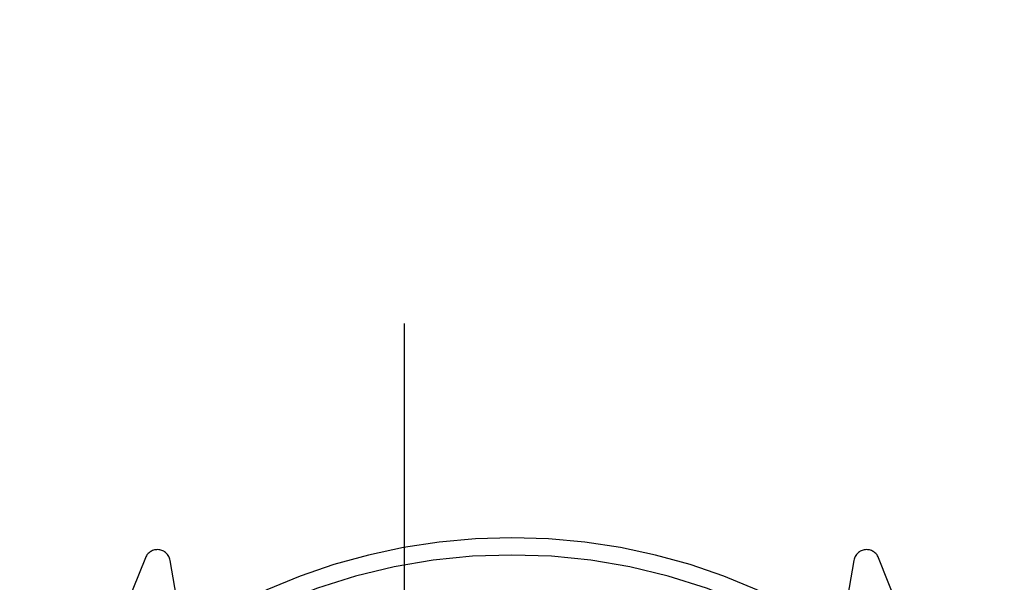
# Model space of a CAD drawing. Header units: inches. Extents: x 0 to 200, y 0 to 130.
# Tile 74 of 91: x 65.592 to 66.735, y 89.183 to 89.836. Entities that reach past the tile are written whole.
import ezdxf

# ---------------------------------------------------------------- set-up
doc = ezdxf.new("R2010")
doc.units = ezdxf.units.IN
doc.header["$LTSCALE"] = 11.011777
doc.header["$MEASUREMENT"] = 0
doc.linetypes.add('HIDDEN', pattern=[0.2, 0.1, -0.1])
doc.layers.add('DEFAULT_2', color=8, linetype='HIDDEN')

msp = doc.modelspace()

# ---------------------------------------------------------------- linework, layer by layer
at = {"layer": 'DEFAULT_2', "color": 8, "linetype": 'HIDDEN'}
for p, q in [((66.0382, 91.6855), (66.0382, 65.6836)), ((66.2882, 65.6836), (66.2882, 91.6855)), ((65.7378, 89.2113), (65.6676, 89.0358)), ((65.7807, 89.1277), (65.7665, 89.2083)), ((66.5599, 89.2083), (66.5457, 89.1277)), ((66.6588, 89.0358), (66.5886, 89.2113))]:
    msp.add_line(p, q, dxfattribs=at)
for centre, radius, start, end in [((66.1632, 88.5345), 0.7, 35.2961, 144.7039), ((65.7517, 89.2057), 0.015, 10, 158.1959), ((66.5747, 89.2057), 0.015, 21.8041, 170), ((66.1632, 88.5345), 0.68, 58.7763, 121.2238)]:
    msp.add_arc(centre, radius, start, end, dxfattribs=at)

doc.saveas('drawing.dxf')
